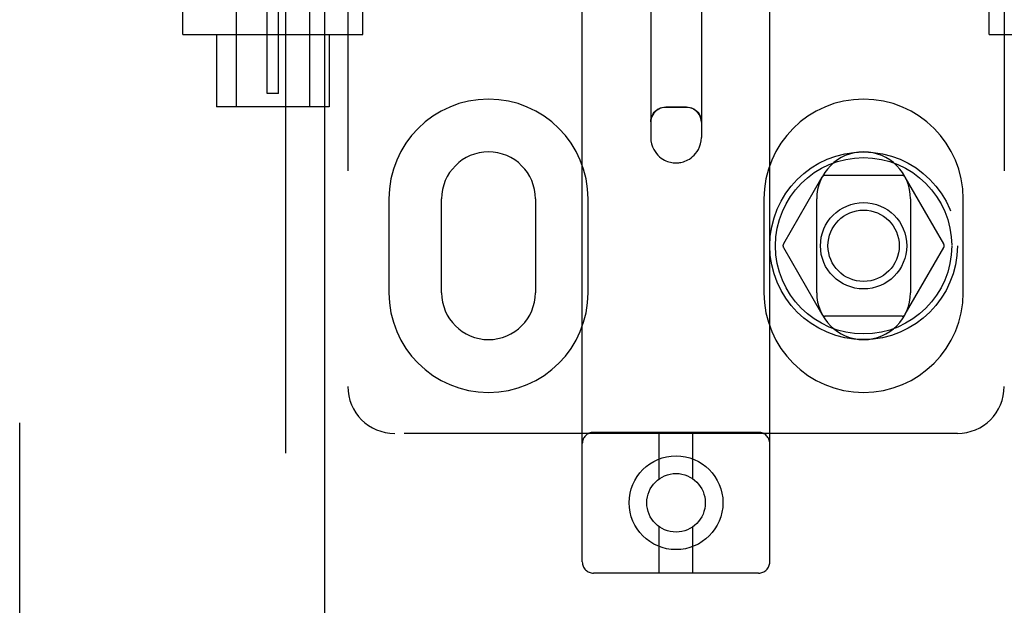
# Model space of a CAD drawing. Header units: inches. Extents: x 0 to 268, y 0 to 174.
# Tile 15 of 83: x 85.18 to 87.81, y 85.91 to 87.47. Entities that reach past the tile are written whole.
import ezdxf

# ---------------------------------------------------------------- set-up
doc = ezdxf.new("R2010")
doc.units = ezdxf.units.IN
doc.header["$LTSCALE"] = 14.749625
doc.header["$MEASUREMENT"] = 0
doc.linetypes.add('HIDDEN', pattern=[0.2, 0.1, -0.1])
doc.layers.add('DEFAULT_2', color=8, linetype='HIDDEN')
doc.layers.add('LEFTHAND_DOOR_ASSEMBLY', color=7, linetype='CONTINUOUS')

msp = doc.modelspace()

# ---------------------------------------------------------------- linework, layer by layer
at = {"layer": 'DEFAULT_2', "color": 8, "linetype": 'HIDDEN'}
for p, q in [((85.1835, 52.4671), (85.1835, 125.5091)), ((86.6835, 86.0209), (86.6835, 91.5214)), ((87.1835, 86.0209), (87.1835, 91.5214)), ((86.0585, 91.4881), (86.0585, 86.4881)), ((87.8085, 91.4881), (87.8085, 86.4881)), ((86.866, 88.261), (86.866, 87.1515)), ((87.001, 88.261), (87.001, 87.1515)), ((85.6185, 87.4261), (85.6185, 87.6756)), ((85.761, 87.6756), (85.761, 87.2331)), ((85.956, 87.6756), (85.956, 87.2331)), ((85.8435, 87.2691), (85.8435, 87.5191)), ((85.8735, 87.2691), (85.8735, 87.5191)), ((86.0985, 87.4261), (86.0985, 87.4881)), ((87.7685, 87.4261), (87.7685, 87.4881)), ((85.6185, 87.4261), (86.0985, 87.4261)), ((85.7085, 87.4261), (85.7085, 87.2331)), ((86.0085, 87.4261), (86.0085, 87.2331)), ((87.7685, 87.4261), (88.2485, 87.4261)), ((85.8735, 87.2691), (85.8435, 87.2691)), ((86.0085, 87.2331), (85.7085, 87.2331)), ((86.961, 87.2322), (86.906, 87.2322)), ((87.3224, 87.0456), (87.2199, 86.8681)), ((87.536, 87.0506), (87.331, 87.0506)), ((87.6471, 86.8681), (87.5447, 87.0456)), ((86.1679, 86.9881), (86.1679, 86.7381)), ((86.3085, 86.7381), (86.3085, 86.9881)), ((86.5585, 86.9881), (86.5585, 86.7381)), ((86.6991, 86.7381), (86.6991, 86.9881)), ((87.1679, 86.9881), (87.1679, 86.7381)), ((87.3085, 86.7381), (87.3085, 86.9881)), ((87.5585, 86.9881), (87.5585, 86.7381)), ((87.6991, 86.7381), (87.6991, 86.9881)), ((87.2199, 86.8581), (87.3224, 86.6806)), ((87.5447, 86.6806), (87.6471, 86.8581)), ((87.536, 86.6756), (87.331, 86.6756)), ((87.6835, 86.3631), (86.1835, 86.3631)), ((87.1535, 86.3659), (86.7135, 86.3659)), ((86.8885, 86.2421), (86.8885, 86.3659)), ((86.9785, 86.2421), (86.9785, 86.3659)), ((86.8885, 85.9909), (86.8885, 86.1147)), ((86.9785, 85.9909), (86.9785, 86.1147)), ((87.1535, 85.9909), (86.7135, 85.9909))]:
    msp.add_line(p, q, dxfattribs=at)
for points in [[(86.866, 87.1933), (86.8664, 87.199), (86.8677, 87.2045), (86.8696, 87.2097), (86.8722, 87.2145), (86.8754, 87.2188), (86.879, 87.2225), (86.8831, 87.2257), (86.8874, 87.2283), (86.8919, 87.2303), (86.8966, 87.2317), (86.9013, 87.2326), (86.906, 87.2328)], [(86.906, 87.2322), (86.9008, 87.2318), (86.8957, 87.2308), (86.8907, 87.2291), (86.886, 87.2268), (86.8817, 87.2239), (86.8777, 87.2204), (86.8743, 87.2165), (86.8714, 87.2122), (86.8691, 87.2075), (86.8674, 87.2025), (86.8664, 87.1974), (86.866, 87.1921)], [(86.961, 87.2328), (86.9657, 87.2326), (86.9705, 87.2317), (86.9751, 87.2303), (86.9797, 87.2283), (86.984, 87.2257), (86.988, 87.2225), (86.9917, 87.2188), (86.9948, 87.2145), (86.9974, 87.2097), (86.9994, 87.2045), (87.0006, 87.199), (87.001, 87.1933)], [(87.001, 87.1921), (87.0007, 87.1974), (86.9997, 87.2025), (86.998, 87.2075), (86.9957, 87.2122), (86.9927, 87.2165), (86.9893, 87.2204), (86.9854, 87.2239), (86.981, 87.2268), (86.9763, 87.2291), (86.9714, 87.2308), (86.9662, 87.2318), (86.961, 87.2322)], [(86.866, 87.1515), (86.8666, 87.1427), (86.8682, 87.1344), (86.8707, 87.1267), (86.8739, 87.1199), (86.8774, 87.114), (86.8812, 87.1089), (86.8852, 87.1043), (86.8894, 87.1004), (86.8938, 87.0969), (86.8982, 87.094), (86.9025, 87.0915), (86.9067, 87.0895), (86.9108, 87.0879), (86.9147, 87.0867), (86.9185, 87.0857), (86.9221, 87.085), (86.9255, 87.0845), (86.9286, 87.0842), (86.9317, 87.084), (86.9347, 87.084), (86.9376, 87.0841), (86.9406, 87.0844), (86.9436, 87.0848), (86.9467, 87.0853), (86.95, 87.0861), (86.9536, 87.087), (86.9573, 87.0883), (86.9611, 87.0899), (86.9652, 87.0919), (86.9693, 87.0943), (86.9736, 87.0972), (86.9778, 87.1006), (86.9819, 87.1044), (86.9858, 87.1088), (86.9896, 87.1139), (86.9931, 87.1198), (86.9963, 87.1267), (86.9988, 87.1343), (87.0004, 87.1426), (87.001, 87.1515)]]:
    msp.add_lwpolyline(points, dxfattribs=at)
for centre, radius in [((87.4335, 86.8631), 0.25), ((87.4335, 86.8631), 0.235), ((87.4335, 86.8631), 0.115), ((87.4335, 86.8631), 0.095), ((86.9335, 86.1784), 0.125), ((86.9335, 86.1784), 0.078)]:
    msp.add_circle(centre, radius, dxfattribs=at)
for centre, radius, start, end in [((86.4335, 86.9881), 0.2656, 0, 180), ((87.4335, 86.9881), 0.2656, 0, 180), ((86.4335, 86.9881), 0.125, 0, 180), ((87.4335, 86.9881), 0.125, 0, 180), ((87.331, 87.0406), 0.01, 90.0034, 149.9992), ((87.536, 87.0406), 0.01, 30.0031, 89.9988), ((87.2286, 86.8631), 0.01, 150.0037, 209.9986), ((87.6385, 86.8631), 0.01, 330.0037, 29.9986), ((86.4335, 86.7381), 0.2656, 180, 360), ((86.4335, 86.7381), 0.125, 180, 360), ((87.4335, 86.7381), 0.2656, 180, 360), ((87.4335, 86.7381), 0.125, 180, 360), ((87.331, 86.6856), 0.01, 210.0031, 269.9988), ((87.536, 86.6856), 0.01, 270.0034, 329.9992), ((86.1835, 86.4881), 0.125, 180, 270), ((87.6835, 86.4881), 0.125, 270, 360), ((86.7135, 86.3359), 0.03, 90, 180), ((87.1535, 86.3359), 0.03, 0, 90), ((86.7135, 86.0209), 0.03, 180, 270), ((87.1535, 86.0209), 0.03, 270, 360)]:
    msp.add_arc(centre, radius, start, end, dxfattribs=at)
msp.add_ellipse((86.9335, 87.2334), major_axis=(0.0675, 0), ratio=0.009135, start_param=4.292776, end_param=5.132002, dxfattribs=at)
at = {"layer": 'LEFTHAND_DOOR_ASSEMBLY', "color": 8, "linetype": 'HIDDEN'}
msp.add_line((85.892, 126.1341), (85.892, 51.8421), dxfattribs=at)
at = {"layer": 'LEFTHAND_DOOR_ASSEMBLY', "color": 3, "linetype": 'Continuous'}
msp.add_line((85.996, 126.1341), (85.996, 51.8421), dxfattribs=at)

doc.saveas('drawing.dxf')
